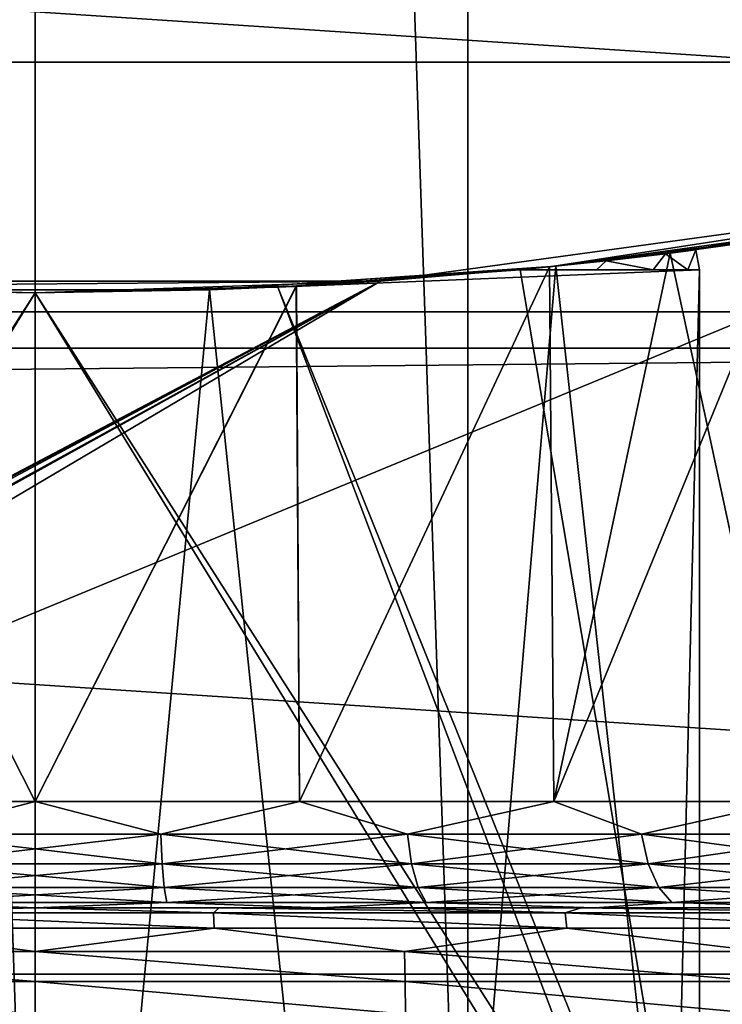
# Model space of a CAD drawing. Header units: millimetres. Extents: x -147 to 182, y -41 to 41.
# Tile 221 of 256: x 76.47 to 77.79, y -10.88 to -9.03. Entities that reach past the tile are written whole.
import ezdxf

# ---------------------------------------------------------------- set-up
doc = ezdxf.new("R2010")
doc.units = ezdxf.units.MM
doc.header["$LTSCALE"] = 51.403556
for name, color, linetype in [('2', 7, 'CONTINUOUS'), ('325', 7, 'CONTINUOUS'), ('326', 7, 'CONTINUOUS'), ('331', 7, 'CONTINUOUS'), ('332', 7, 'CONTINUOUS'), ('333', 7, 'CONTINUOUS'), ('334', 7, 'CONTINUOUS'), ('336', 7, 'CONTINUOUS'), ('338', 7, 'CONTINUOUS'), ('339', 7, 'CONTINUOUS'), ('340', 7, 'CONTINUOUS'), ('341', 7, 'CONTINUOUS'), ('347', 7, 'CONTINUOUS'), ('348', 7, 'CONTINUOUS'), ('349', 7, 'CONTINUOUS'), ('350', 7, 'CONTINUOUS'), ('357', 7, 'CONTINUOUS'), ('364', 7, 'CONTINUOUS'), ('366', 7, 'CONTINUOUS'), ('367', 7, 'CONTINUOUS'), ('368', 7, 'CONTINUOUS'), ('52', 7, 'CONTINUOUS')]:
    doc.layers.add(name, color=color, linetype=linetype)

msp = doc.modelspace()

# ---------------------------------------------------------------- linework, layer by layer
at = {"layer": '2', "color": 7, "linetype": 'CONTINUOUS'}
for points in [[(-112.7, -6.5965, 22.0338), (-112.7, -9.1098, 21.119), (136.7, -6.5965, 22.0338), (-112.7, -6.5965, 22.0338)], [(136.7, -6.5965, 22.0338), (-112.7, -9.1098, 21.119), (136.7, -9.1098, 21.119), (136.7, -6.5965, 22.0338)], [(-112.7, -9.1098, 21.119), (-112.7, -11.5, 19.9186), (136.7, -9.1098, 21.119), (-112.7, -9.1098, 21.119)], [(136.7, -9.1098, 21.119), (-112.7, -11.5, 19.9186), (136.7, -11.5, 19.9186), (136.7, -9.1098, 21.119)]]:
    msp.add_3dface(points, dxfattribs=at)
at = {"layer": '325', "color": 7, "linetype": 'CONTINUOUS'}
for points in [[(76.5, -12, -51.1), (76.5, 12, -51.1), (75.6857, 11.9723, -51.1), (76.5, -12, -51.1)], [(77.3143, 11.9723, -51.1), (76.5, 12, -51.1), (77.3143, -11.9723, -51.1), (77.3143, 11.9723, -51.1)], [(77.3143, -11.9723, -51.1), (76.5, 12, -51.1), (76.5, -12, -51.1), (77.3143, -11.9723, -51.1)], [(75.6857, -11.9723, -51.1), (76.5, -12, -51.1), (75.6857, 11.9723, -51.1), (75.6857, -11.9723, -51.1)], [(78.1279, 11.8891, -51.1), (77.3143, 11.9723, -51.1), (78.1279, -11.8891, -51.1), (78.1279, 11.8891, -51.1)], [(78.1279, -11.8891, -51.1), (77.3143, 11.9723, -51.1), (77.3143, -11.9723, -51.1), (78.1279, -11.8891, -51.1)]]:
    msp.add_3dface(points, dxfattribs=at)
at = {"layer": '326', "color": 7, "linetype": 'CONTINUOUS'}
for points in [[(48.0704, -9.5791, -81.1), (47.2014, -6.449, -81.1), (104.9296, -9.5791, -81.1), (48.0704, -9.5791, -81.1)], [(104.9296, -9.5791, -81.1), (47.2014, -6.449, -81.1), (105.7986, -6.449, -81.1), (104.9296, -9.5791, -81.1)], [(49.2728, -12.5967, -81.1), (48.0704, -9.5791, -81.1), (103.7272, -12.5967, -81.1), (49.2728, -12.5967, -81.1)], [(103.7272, -12.5967, -81.1), (48.0704, -9.5791, -81.1), (104.9296, -9.5791, -81.1), (103.7272, -12.5967, -81.1)]]:
    msp.add_3dface(points, dxfattribs=at)
at = {"layer": '331', "color": 7, "linetype": 'CONTINUOUS'}
for points in [[(77.8463, -10.7, -70.1), (75.1537, -10.7, -70.1), (77.5525, -10.7, -69.1406), (77.8463, -10.7, -70.1)], [(77.5525, -10.7, -69.1406), (75.1537, -10.7, -70.1), (77.0366, -10.7, -69.2971), (77.5525, -10.7, -69.1406)], [(77.0366, -10.7, -69.2971), (75.1537, -10.7, -70.1), (76.5, -10.7, -69.35), (77.0366, -10.7, -69.2971)], [(76.5, -10.7, -69.35), (75.1537, -10.7, -70.1), (75.9634, -10.7, -69.2971), (76.5, -10.7, -69.35)], [(76.1537, -10.7, -62.866), (76.5, -10.7, -62.85), (75.9634, -10.7, -63.9029), (76.1537, -10.7, -62.866)], [(75.9634, -10.7, -63.9029), (76.5, -10.7, -62.85), (76.5, -10.7, -63.85), (75.9634, -10.7, -63.9029)], [(76.5, -10.7, -62.85), (76.8463, -10.7, -62.866), (76.5, -10.7, -63.85), (76.5, -10.7, -62.85)], [(76.5, -10.7, -63.85), (76.8463, -10.7, -62.866), (77.0366, -10.7, -63.9029), (76.5, -10.7, -63.85)], [(76.8463, -10.7, -62.866), (77.1897, -10.7, -62.914), (77.0366, -10.7, -63.9029), (76.8463, -10.7, -62.866)], [(77.1897, -10.7, -62.914), (77.5271, -10.7, -62.9934), (77.0366, -10.7, -63.9029), (77.1897, -10.7, -62.914)], [(77.0366, -10.7, -63.9029), (77.5271, -10.7, -62.9934), (77.5525, -10.7, -64.0594), (77.0366, -10.7, -63.9029)], [(77.5271, -10.7, -62.9934), (77.8558, -10.7, -63.1037), (77.5525, -10.7, -64.0594), (77.5271, -10.7, -62.9934)], [(78.0281, -10.7, -68.8864), (77.8463, -10.7, -70.1), (77.5525, -10.7, -69.1406), (78.0281, -10.7, -68.8864)], [(77.5525, -10.7, -64.0594), (77.8558, -10.7, -63.1037), (78.0281, -10.7, -64.3136), (77.5525, -10.7, -64.0594)]]:
    msp.add_3dface(points, dxfattribs=at)
at = {"layer": '332', "color": 7, "linetype": 'CONTINUOUS'}
for points in [[(77.6947, -9.4687, -64.3472), (77.9167, -10.5, -64.4798), (77.9114, -9.4388, -64.4762), (77.6947, -9.4687, -64.3472)], [(77.4675, -9.4946, -64.2407), (77.4758, -10.5, -64.2441), (77.6947, -9.4687, -64.3472), (77.4675, -9.4946, -64.2407)], [(77.4758, -10.5, -64.2441), (77.9167, -10.5, -64.4798), (77.6947, -9.4687, -64.3472), (77.4758, -10.5, -64.2441)], [(76.9914, -9.5311, -64.0978), (76.9975, -10.5, -64.099), (77.4675, -9.4946, -64.2407), (76.9914, -9.5311, -64.0978)], [(76.9975, -10.5, -64.099), (77.4758, -10.5, -64.2441), (77.4675, -9.4946, -64.2407), (76.9975, -10.5, -64.099)], [(76.0025, -10.5, -64.099), (76.5, -10.5, -64.05), (76.0085, -9.5311, -64.0978), (76.0025, -10.5, -64.099)], [(76.0085, -9.5311, -64.0978), (76.5, -10.5, -64.05), (76.5, -9.5437, -64.05), (76.0085, -9.5311, -64.0978)], [(76.5, -10.5, -64.05), (76.9975, -10.5, -64.099), (76.9914, -9.5311, -64.0978), (76.5, -10.5, -64.05)], [(76.5, -9.5437, -64.05), (76.5, -10.5, -64.05), (76.9914, -9.5311, -64.0978), (76.5, -9.5437, -64.05)]]:
    msp.add_3dface(points, dxfattribs=at)
at = {"layer": '333', "color": 7, "linetype": 'CONTINUOUS'}
for points in [[(77.9167, -10.5, -68.7202), (77.4758, -10.5, -68.9559), (77.9114, -9.4388, -68.7238), (77.9167, -10.5, -68.7202)], [(77.9114, -9.4388, -68.7238), (77.4758, -10.5, -68.9559), (77.6948, -9.4686, -68.8528), (77.9114, -9.4388, -68.7238)], [(77.6948, -9.4686, -68.8528), (77.4758, -10.5, -68.9559), (77.4676, -9.4946, -68.9593), (77.6948, -9.4686, -68.8528)], [(77.4676, -9.4946, -68.9593), (76.9975, -10.5, -69.101), (76.9915, -9.5311, -69.1022), (77.4676, -9.4946, -68.9593)], [(77.4758, -10.5, -68.9559), (76.9975, -10.5, -69.101), (77.4676, -9.4946, -68.9593), (77.4758, -10.5, -68.9559)], [(76.5, -10.5, -69.15), (76.0025, -10.5, -69.101), (76.0086, -9.5311, -69.1022), (76.5, -10.5, -69.15)], [(76.5, -9.5437, -69.15), (76.5, -10.5, -69.15), (76.0086, -9.5311, -69.1022), (76.5, -9.5437, -69.15)], [(76.9975, -10.5, -69.101), (76.5, -10.5, -69.15), (76.9915, -9.5311, -69.1022), (76.9975, -10.5, -69.101)], [(76.9915, -9.5311, -69.1022), (76.5, -10.5, -69.15), (76.5, -9.5437, -69.15), (76.9915, -9.5311, -69.1022)]]:
    msp.add_3dface(points, dxfattribs=at)
at = {"layer": '334', "color": 7, "linetype": 'CONTINUOUS'}
for points in [[(77.7428, -9.4625, -66.7336), (77.6859, -9.4698, -66.9951), (77.728, -9.5, -66.8337), (77.7428, -9.4625, -66.7336)], [(77.6859, -9.4698, -66.2049), (77.7428, -9.4625, -66.4664), (77.728, -9.5, -66.3663), (77.6859, -9.4698, -66.2049)], [(77.75, -9.5, -66.6), (77.7428, -9.4625, -66.7336), (77.728, -9.5, -66.8337), (77.75, -9.5, -66.6)], [(77.728, -9.5, -66.3663), (77.7428, -9.4625, -66.4664), (77.75, -9.5, -66.6), (77.728, -9.5, -66.3663)], [(77.7428, -9.4625, -66.4664), (77.7428, -9.4625, -66.7336), (77.75, -9.5, -66.6), (77.7428, -9.4625, -66.4664)], [(77.6859, -9.4698, -66.9951), (77.5742, -9.4831, -67.2392), (77.6626, -9.5, -67.0592), (77.6859, -9.4698, -66.9951)], [(77.5742, -9.4831, -65.9608), (77.6859, -9.4698, -66.2049), (77.6626, -9.5, -66.1408), (77.5742, -9.4831, -65.9608)], [(77.728, -9.5, -66.8337), (77.6859, -9.4698, -66.9951), (77.6626, -9.5, -67.0592), (77.728, -9.5, -66.8337)], [(77.6626, -9.5, -66.1408), (77.6859, -9.4698, -66.2049), (77.728, -9.5, -66.3663), (77.6626, -9.5, -66.1408)], [(77.5742, -9.4831, -67.2392), (77.4126, -9.5, -67.4542), (77.5562, -9.5, -67.2685), (77.5742, -9.4831, -67.2392)], [(77.4126, -9.5, -65.7458), (77.5742, -9.4831, -65.9608), (77.5562, -9.5, -65.9315), (77.4126, -9.5, -65.7458)], [(77.6626, -9.5, -67.0592), (77.5742, -9.4831, -67.2392), (77.5562, -9.5, -67.2685), (77.6626, -9.5, -67.0592)], [(77.5562, -9.5, -65.9315), (77.5742, -9.4831, -65.9608), (77.6626, -9.5, -66.1408), (77.5562, -9.5, -65.9315)]]:
    msp.add_3dface(points, dxfattribs=at)
at = {"layer": '336', "color": 7, "linetype": 'CONTINUOUS'}
for points in [[(76.0431, -9.5328, -65.4204), (76.5, -9.5437, -65.1566), (75.299, -11.5, -65.85), (76.0431, -9.5328, -65.4204)], [(76.5, -9.5437, -65.1566), (76.5, -12.9254, -65.1566), (75.299, -11.5, -65.85), (76.5, -9.5437, -65.1566)]]:
    msp.add_3dface(points, dxfattribs=at)
at = {"layer": '338', "color": 7, "linetype": 'CONTINUOUS'}
for points in [[(75.25, -11.5, -67.3217), (76.5, -9.5437, -68.0434), (76.0431, -9.5328, -67.7796), (75.25, -11.5, -67.3217)], [(76.5, -9.5437, -68.0434), (75.25, -11.5, -67.3217), (75.299, -11.5, -67.35), (76.5, -9.5437, -68.0434)], [(76.5, -12.9254, -68.0434), (76.5, -9.5437, -68.0434), (75.299, -11.5, -67.35), (76.5, -12.9254, -68.0434)]]:
    msp.add_3dface(points, dxfattribs=at)
at = {"layer": '339', "color": 7, "linetype": 'CONTINUOUS'}
for points in [[(77.75, -9.5, -67.3217), (77.4126, -9.5, -67.5165), (76.9569, -9.5328, -67.7796), (77.75, -9.5, -67.3217)], [(77.701, -11.5, -67.35), (77.75, -9.5, -67.3217), (76.9569, -9.5328, -67.7796), (77.701, -11.5, -67.35)], [(77.75, -11.5, -67.3217), (77.75, -9.5, -67.3217), (77.701, -11.5, -67.35), (77.75, -11.5, -67.3217)], [(76.5, -9.5437, -68.0434), (77.701, -11.5, -67.35), (76.9569, -9.5328, -67.7796), (76.5, -9.5437, -68.0434)], [(76.5, -9.5437, -68.0434), (76.5, -12.9254, -68.0434), (77.701, -11.5, -67.35), (76.5, -9.5437, -68.0434)]]:
    msp.add_3dface(points, dxfattribs=at)
at = {"layer": '340', "color": 7, "linetype": 'CONTINUOUS'}
for points in [[(77.75, -9.5, -66.6), (77.75, -9.5, -67.3217), (77.75, -11.5, -67.3217), (77.75, -9.5, -66.6)], [(77.75, -9.5, -66.6), (77.75, -11.5, -67.3217), (77.75, -9.5, -65.8783), (77.75, -9.5, -66.6)], [(77.75, -9.5, -65.8783), (77.75, -11.5, -67.3217), (77.75, -11.5, -65.8783), (77.75, -9.5, -65.8783)]]:
    msp.add_3dface(points, dxfattribs=at)
at = {"layer": '341', "color": 7, "linetype": 'CONTINUOUS'}
for points in [[(77.4126, -9.5, -65.6835), (77.75, -11.5, -65.8783), (76.9569, -9.5328, -65.4204), (77.4126, -9.5, -65.6835)], [(77.75, -9.5, -65.8783), (77.75, -11.5, -65.8783), (77.4126, -9.5, -65.6835), (77.75, -9.5, -65.8783)], [(77.75, -11.5, -65.8783), (76.5, -9.5437, -65.1566), (76.9569, -9.5328, -65.4204), (77.75, -11.5, -65.8783)], [(76.5, -12.9254, -65.1566), (76.5, -9.5437, -65.1566), (77.701, -11.5, -65.85), (76.5, -12.9254, -65.1566)], [(76.5, -9.5437, -65.1566), (77.75, -11.5, -65.8783), (77.701, -11.5, -65.85), (76.5, -9.5437, -65.1566)]]:
    msp.add_3dface(points, dxfattribs=at)
at = {"layer": '347', "color": 7, "linetype": 'CONTINUOUS'}
for points in [[(76.0025, -10.5, -69.101), (76.5, -10.5, -69.15), (76.2638, -10.5616, -69.1488), (76.0025, -10.5, -69.101)], [(76.2638, -10.5616, -69.1488), (76.5, -10.5, -69.15), (76.7362, -10.5616, -69.1488), (76.2638, -10.5616, -69.1488)], [(76.5, -10.5, -69.15), (76.9975, -10.5, -69.101), (76.7362, -10.5616, -69.1488), (76.5, -10.5, -69.15)], [(76.7362, -10.5616, -69.1488), (76.9975, -10.5, -69.101), (77.2005, -10.5616, -69.062), (76.7362, -10.5616, -69.1488)], [(76.9975, -10.5, -69.101), (77.4758, -10.5, -68.9559), (77.2005, -10.5616, -69.062), (76.9975, -10.5, -69.101)], [(77.2005, -10.5616, -69.062), (77.4758, -10.5, -68.9559), (77.641, -10.5616, -68.8914), (77.2005, -10.5616, -69.062)], [(77.4758, -10.5, -68.9559), (77.9167, -10.5, -68.7202), (77.641, -10.5616, -68.8914), (77.4758, -10.5, -68.9559)], [(77.641, -10.5616, -68.8914), (77.9167, -10.5, -68.7202), (78.0426, -10.5616, -68.6427), (77.641, -10.5616, -68.8914)], [(76.2638, -10.5616, -69.1488), (76.7362, -10.5616, -69.1488), (76.2612, -10.6175, -69.1771), (76.2638, -10.5616, -69.1488)], [(76.2612, -10.6175, -69.1771), (76.7362, -10.5616, -69.1488), (76.7388, -10.6175, -69.1771), (76.2612, -10.6175, -69.1771)], [(76.7362, -10.5616, -69.1488), (77.2005, -10.5616, -69.062), (76.7388, -10.6175, -69.1771), (76.7362, -10.5616, -69.1488)], [(76.7388, -10.6175, -69.1771), (77.2005, -10.5616, -69.062), (77.2083, -10.6175, -69.0893), (76.7388, -10.6175, -69.1771)], [(77.2005, -10.5616, -69.062), (77.641, -10.5616, -68.8914), (77.2083, -10.6175, -69.0893), (77.2005, -10.5616, -69.062)], [(77.2083, -10.6175, -69.0893), (77.641, -10.5616, -68.8914), (77.6536, -10.6175, -68.9168), (77.2083, -10.6175, -69.0893)], [(77.641, -10.5616, -68.8914), (78.0426, -10.5616, -68.6427), (77.6536, -10.6175, -68.9168), (77.641, -10.5616, -68.8914)], [(77.6536, -10.6175, -68.9168), (78.0426, -10.5616, -68.6427), (78.0597, -10.6175, -68.6654), (77.6536, -10.6175, -68.9168)], [(76.2612, -10.6175, -69.1771), (76.7388, -10.6175, -69.1771), (76.2571, -10.6618, -69.2212), (76.2612, -10.6175, -69.1771)], [(76.2571, -10.6618, -69.2212), (76.7388, -10.6175, -69.1771), (76.7429, -10.6618, -69.2212), (76.2571, -10.6618, -69.2212)], [(76.7388, -10.6175, -69.1771), (77.2083, -10.6175, -69.0893), (76.7429, -10.6618, -69.2212), (76.7388, -10.6175, -69.1771)], [(76.7429, -10.6618, -69.2212), (77.2083, -10.6175, -69.0893), (77.2204, -10.6618, -69.1319), (76.7429, -10.6618, -69.2212)], [(77.2083, -10.6175, -69.0893), (77.6536, -10.6175, -68.9168), (77.2204, -10.6618, -69.1319), (77.2083, -10.6175, -69.0893)], [(77.2204, -10.6618, -69.1319), (77.6536, -10.6175, -68.9168), (77.6734, -10.6618, -68.9564), (77.2204, -10.6618, -69.1319)], [(77.6536, -10.6175, -68.9168), (78.0597, -10.6175, -68.6654), (77.6734, -10.6618, -68.9564), (77.6536, -10.6175, -68.9168)], [(77.6734, -10.6618, -68.9564), (78.0597, -10.6175, -68.6654), (78.0864, -10.6618, -68.7007), (77.6734, -10.6618, -68.9564)], [(76.2571, -10.6618, -69.2212), (76.7429, -10.6618, -69.2212), (76.252, -10.6902, -69.2767), (76.2571, -10.6618, -69.2212)], [(76.252, -10.6902, -69.2767), (76.7429, -10.6618, -69.2212), (76.748, -10.6902, -69.2767), (76.252, -10.6902, -69.2767)], [(76.7429, -10.6618, -69.2212), (77.2204, -10.6618, -69.1319), (76.748, -10.6902, -69.2767), (76.7429, -10.6618, -69.2212)], [(76.748, -10.6902, -69.2767), (77.2204, -10.6618, -69.1319), (77.2357, -10.6902, -69.1856), (76.748, -10.6902, -69.2767)], [(77.2204, -10.6618, -69.1319), (77.6734, -10.6618, -68.9564), (77.2357, -10.6902, -69.1856), (77.2204, -10.6618, -69.1319)], [(77.2357, -10.6902, -69.1856), (77.6734, -10.6618, -68.9564), (77.6982, -10.6902, -69.0064), (77.2357, -10.6902, -69.1856)], [(77.6734, -10.6618, -68.9564), (78.0864, -10.6618, -68.7007), (77.6982, -10.6902, -69.0064), (77.6734, -10.6618, -68.9564)], [(77.6982, -10.6902, -69.0064), (78.0864, -10.6618, -68.7007), (78.12, -10.6902, -68.7452), (77.6982, -10.6902, -69.0064)], [(76.5, -10.7, -69.35), (75.9634, -10.7, -69.2971), (76.252, -10.6902, -69.2767), (76.5, -10.7, -69.35)], [(76.5, -10.7, -69.35), (76.252, -10.6902, -69.2767), (76.748, -10.6902, -69.2767), (76.5, -10.7, -69.35)], [(77.0366, -10.7, -69.2971), (76.5, -10.7, -69.35), (76.748, -10.6902, -69.2767), (77.0366, -10.7, -69.2971)], [(77.0366, -10.7, -69.2971), (76.748, -10.6902, -69.2767), (77.2357, -10.6902, -69.1856), (77.0366, -10.7, -69.2971)], [(77.5525, -10.7, -69.1406), (77.0366, -10.7, -69.2971), (77.2357, -10.6902, -69.1856), (77.5525, -10.7, -69.1406)], [(77.5525, -10.7, -69.1406), (77.2357, -10.6902, -69.1856), (77.6982, -10.6902, -69.0064), (77.5525, -10.7, -69.1406)], [(78.0281, -10.7, -68.8864), (77.5525, -10.7, -69.1406), (77.6982, -10.6902, -69.0064), (78.0281, -10.7, -68.8864)], [(78.0281, -10.7, -68.8864), (77.6982, -10.6902, -69.0064), (78.12, -10.6902, -68.7452), (78.0281, -10.7, -68.8864)]]:
    msp.add_3dface(points, dxfattribs=at)
at = {"layer": '348', "color": 7, "linetype": 'CONTINUOUS'}
for points in [[(76.5, -10.5, -64.05), (76.0025, -10.5, -64.099), (76.2638, -10.5616, -64.0512), (76.5, -10.5, -64.05)], [(76.7362, -10.5616, -64.0512), (76.5, -10.5, -64.05), (76.2638, -10.5616, -64.0512), (76.7362, -10.5616, -64.0512)], [(76.9975, -10.5, -64.099), (76.5, -10.5, -64.05), (76.7362, -10.5616, -64.0512), (76.9975, -10.5, -64.099)], [(77.2005, -10.5616, -64.138), (76.9975, -10.5, -64.099), (76.7362, -10.5616, -64.0512), (77.2005, -10.5616, -64.138)], [(77.4758, -10.5, -64.2441), (76.9975, -10.5, -64.099), (77.2005, -10.5616, -64.138), (77.4758, -10.5, -64.2441)], [(77.641, -10.5616, -64.3086), (77.4758, -10.5, -64.2441), (77.2005, -10.5616, -64.138), (77.641, -10.5616, -64.3086)], [(77.9167, -10.5, -64.4798), (77.4758, -10.5, -64.2441), (77.641, -10.5616, -64.3086), (77.9167, -10.5, -64.4798)], [(78.0426, -10.5616, -64.5573), (77.9167, -10.5, -64.4798), (77.641, -10.5616, -64.3086), (78.0426, -10.5616, -64.5573)], [(76.7388, -10.6175, -64.0229), (76.2638, -10.5616, -64.0512), (76.2612, -10.6175, -64.0229), (76.7388, -10.6175, -64.0229)], [(76.7362, -10.5616, -64.0512), (76.2638, -10.5616, -64.0512), (76.7388, -10.6175, -64.0229), (76.7362, -10.5616, -64.0512)], [(77.2005, -10.5616, -64.138), (76.7362, -10.5616, -64.0512), (77.2083, -10.6175, -64.1107), (77.2005, -10.5616, -64.138)], [(77.2083, -10.6175, -64.1107), (76.7362, -10.5616, -64.0512), (76.7388, -10.6175, -64.0229), (77.2083, -10.6175, -64.1107)], [(77.641, -10.5616, -64.3086), (77.2005, -10.5616, -64.138), (77.6536, -10.6175, -64.2832), (77.641, -10.5616, -64.3086)], [(77.6536, -10.6175, -64.2832), (77.2005, -10.5616, -64.138), (77.2083, -10.6175, -64.1107), (77.6536, -10.6175, -64.2832)], [(78.0426, -10.5616, -64.5573), (77.641, -10.5616, -64.3086), (78.0597, -10.6175, -64.5346), (78.0426, -10.5616, -64.5573)], [(78.0597, -10.6175, -64.5346), (77.641, -10.5616, -64.3086), (77.6536, -10.6175, -64.2832), (78.0597, -10.6175, -64.5346)], [(76.7429, -10.6618, -63.9788), (76.2612, -10.6175, -64.0229), (76.2571, -10.6618, -63.9788), (76.7429, -10.6618, -63.9788)], [(76.7388, -10.6175, -64.0229), (76.2612, -10.6175, -64.0229), (76.7429, -10.6618, -63.9788), (76.7388, -10.6175, -64.0229)], [(77.2083, -10.6175, -64.1107), (76.7388, -10.6175, -64.0229), (77.2204, -10.6618, -64.0681), (77.2083, -10.6175, -64.1107)], [(77.2204, -10.6618, -64.0681), (76.7388, -10.6175, -64.0229), (76.7429, -10.6618, -63.9788), (77.2204, -10.6618, -64.0681)], [(77.6536, -10.6175, -64.2832), (77.2083, -10.6175, -64.1107), (77.6734, -10.6618, -64.2436), (77.6536, -10.6175, -64.2832)], [(77.6734, -10.6618, -64.2436), (77.2083, -10.6175, -64.1107), (77.2204, -10.6618, -64.0681), (77.6734, -10.6618, -64.2436)], [(78.0597, -10.6175, -64.5346), (77.6536, -10.6175, -64.2832), (78.0864, -10.6618, -64.4993), (78.0597, -10.6175, -64.5346)], [(78.0864, -10.6618, -64.4993), (77.6536, -10.6175, -64.2832), (77.6734, -10.6618, -64.2436), (78.0864, -10.6618, -64.4993)], [(76.748, -10.6902, -63.9233), (76.2571, -10.6618, -63.9788), (76.252, -10.6902, -63.9233), (76.748, -10.6902, -63.9233)], [(76.7429, -10.6618, -63.9788), (76.2571, -10.6618, -63.9788), (76.748, -10.6902, -63.9233), (76.7429, -10.6618, -63.9788)], [(77.2204, -10.6618, -64.0681), (76.7429, -10.6618, -63.9788), (77.2357, -10.6902, -64.0144), (77.2204, -10.6618, -64.0681)], [(77.2357, -10.6902, -64.0144), (76.7429, -10.6618, -63.9788), (76.748, -10.6902, -63.9233), (77.2357, -10.6902, -64.0144)], [(77.6734, -10.6618, -64.2436), (77.2204, -10.6618, -64.0681), (77.6982, -10.6902, -64.1936), (77.6734, -10.6618, -64.2436)], [(77.6982, -10.6902, -64.1936), (77.2204, -10.6618, -64.0681), (77.2357, -10.6902, -64.0144), (77.6982, -10.6902, -64.1936)], [(78.0864, -10.6618, -64.4993), (77.6734, -10.6618, -64.2436), (78.12, -10.6902, -64.4548), (78.0864, -10.6618, -64.4993)], [(78.12, -10.6902, -64.4548), (77.6734, -10.6618, -64.2436), (77.6982, -10.6902, -64.1936), (78.12, -10.6902, -64.4548)], [(75.9634, -10.7, -63.9029), (76.5, -10.7, -63.85), (76.252, -10.6902, -63.9233), (75.9634, -10.7, -63.9029)], [(76.5, -10.7, -63.85), (76.748, -10.6902, -63.9233), (76.252, -10.6902, -63.9233), (76.5, -10.7, -63.85)], [(76.5, -10.7, -63.85), (77.0366, -10.7, -63.9029), (76.748, -10.6902, -63.9233), (76.5, -10.7, -63.85)], [(77.0366, -10.7, -63.9029), (77.2357, -10.6902, -64.0144), (76.748, -10.6902, -63.9233), (77.0366, -10.7, -63.9029)], [(77.0366, -10.7, -63.9029), (77.5525, -10.7, -64.0594), (77.2357, -10.6902, -64.0144), (77.0366, -10.7, -63.9029)], [(77.5525, -10.7, -64.0594), (77.6982, -10.6902, -64.1936), (77.2357, -10.6902, -64.0144), (77.5525, -10.7, -64.0594)], [(77.5525, -10.7, -64.0594), (78.0281, -10.7, -64.3136), (77.6982, -10.6902, -64.1936), (77.5525, -10.7, -64.0594)], [(78.0281, -10.7, -64.3136), (78.12, -10.6902, -64.4548), (77.6982, -10.6902, -64.1936), (78.0281, -10.7, -64.3136)]]:
    msp.add_3dface(points, dxfattribs=at)
at = {"layer": '349', "color": 7, "linetype": 'CONTINUOUS'}
for points in [[(76.5, -10.7, -62.85), (76.1537, -10.7, -62.866), (76.1642, -10.7098, -62.803), (76.5, -10.7, -62.85)], [(76.8358, -10.7098, -62.803), (76.5, -10.7, -62.85), (76.1642, -10.7098, -62.803), (76.8358, -10.7098, -62.803)], [(76.8463, -10.7, -62.866), (76.5, -10.7, -62.85), (76.8358, -10.7098, -62.803), (76.8463, -10.7, -62.866)], [(77.497, -10.7098, -62.9209), (76.8463, -10.7, -62.866), (76.8358, -10.7098, -62.803), (77.497, -10.7098, -62.9209)], [(77.1897, -10.7, -62.914), (76.8463, -10.7, -62.866), (77.497, -10.7098, -62.9209), (77.1897, -10.7, -62.914)], [(77.5271, -10.7, -62.9934), (77.1897, -10.7, -62.914), (77.497, -10.7098, -62.9209), (77.5271, -10.7, -62.9934)], [(78.1273, -10.7098, -63.153), (77.5271, -10.7, -62.9934), (77.497, -10.7098, -62.9209), (78.1273, -10.7098, -63.153)], [(77.8558, -10.7, -63.1037), (77.5271, -10.7, -62.9934), (78.1273, -10.7098, -63.153), (77.8558, -10.7, -63.1037)], [(76.8368, -10.7382, -62.7471), (76.1642, -10.7098, -62.803), (76.1632, -10.7382, -62.7471), (76.8368, -10.7382, -62.7471)], [(76.8358, -10.7098, -62.803), (76.1642, -10.7098, -62.803), (76.8368, -10.7382, -62.7471), (76.8358, -10.7098, -62.803)], [(77.497, -10.7098, -62.9209), (76.8358, -10.7098, -62.803), (77.5001, -10.7382, -62.8639), (77.497, -10.7098, -62.9209)], [(77.5001, -10.7382, -62.8639), (76.8358, -10.7098, -62.803), (76.8368, -10.7382, -62.7471), (77.5001, -10.7382, -62.8639)], [(78.1273, -10.7098, -63.153), (77.497, -10.7098, -62.9209), (78.133, -10.7382, -63.0941), (78.1273, -10.7098, -63.153)], [(78.133, -10.7382, -63.0941), (77.497, -10.7098, -62.9209), (77.5001, -10.7382, -62.8639), (78.133, -10.7382, -63.0941)], [(76.5, -10.7825, -62.6881), (76.1632, -10.7382, -62.7471), (75.8051, -10.7825, -62.7503), (76.5, -10.7825, -62.6881)], [(76.8368, -10.7382, -62.7471), (76.1632, -10.7382, -62.7471), (76.5, -10.7825, -62.6881), (76.8368, -10.7382, -62.7471)], [(77.1949, -10.7825, -62.7503), (76.8368, -10.7382, -62.7471), (76.5, -10.7825, -62.6881), (77.1949, -10.7825, -62.7503)], [(77.5001, -10.7382, -62.8639), (76.8368, -10.7382, -62.7471), (77.1949, -10.7825, -62.7503), (77.5001, -10.7382, -62.8639)], [(77.8678, -10.7825, -62.935), (77.5001, -10.7382, -62.8639), (77.1949, -10.7825, -62.7503), (77.8678, -10.7825, -62.935)], [(78.133, -10.7382, -63.0941), (77.5001, -10.7382, -62.8639), (77.8678, -10.7825, -62.935), (78.133, -10.7382, -63.0941)], [(76.5, -10.8384, -62.6597), (75.8051, -10.7825, -62.7503), (75.8037, -10.8384, -62.7217), (76.5, -10.8384, -62.6597)], [(76.5, -10.7825, -62.6881), (75.8051, -10.7825, -62.7503), (76.5, -10.8384, -62.6597), (76.5, -10.7825, -62.6881)], [(77.1949, -10.7825, -62.7503), (76.5, -10.7825, -62.6881), (77.1963, -10.8384, -62.7217), (77.1949, -10.7825, -62.7503)], [(77.1963, -10.8384, -62.7217), (76.5, -10.7825, -62.6881), (76.5, -10.8384, -62.6597), (77.1963, -10.8384, -62.7217)], [(77.8678, -10.7825, -62.935), (77.1949, -10.7825, -62.7503), (77.8707, -10.8384, -62.9058), (77.8678, -10.7825, -62.935)], [(77.8707, -10.8384, -62.9058), (77.1949, -10.7825, -62.7503), (77.1963, -10.8384, -62.7217), (77.8707, -10.8384, -62.9058)], [(76.5, -10.9, -62.65), (75.8037, -10.8384, -62.7217), (75.8033, -10.9, -62.7119), (76.5, -10.9, -62.65)], [(76.5, -10.8384, -62.6597), (75.8037, -10.8384, -62.7217), (76.5, -10.9, -62.65), (76.5, -10.8384, -62.6597)], [(77.1963, -10.8384, -62.7217), (76.5, -10.8384, -62.6597), (77.1967, -10.9, -62.7119), (77.1963, -10.8384, -62.7217)], [(77.1967, -10.9, -62.7119), (76.5, -10.8384, -62.6597), (76.5, -10.9, -62.65), (77.1967, -10.9, -62.7119)], [(77.8707, -10.8384, -62.9058), (77.1963, -10.8384, -62.7217), (77.8716, -10.9, -62.8958), (77.8707, -10.8384, -62.9058)], [(77.8716, -10.9, -62.8958), (77.1963, -10.8384, -62.7217), (77.1967, -10.9, -62.7119), (77.8716, -10.9, -62.8958)]]:
    msp.add_3dface(points, dxfattribs=at)
at = {"layer": '350', "color": 7, "linetype": 'CONTINUOUS'}
for points in [[(75.1537, -10.7, -70.1), (77.8463, -10.7, -70.1), (78.4365, -9.3452, -70.1), (75.1537, -10.7, -70.1)], [(77.1495, -9.5216, -70.1), (75.1537, -10.7, -70.1), (78.4365, -9.3452, -70.1), (77.1495, -9.5216, -70.1)], [(74.806, -10.7556, -70.1), (74.8533, -10.7385, -70.1), (77.1495, -9.5216, -70.1), (74.806, -10.7556, -70.1)], [(75.8505, -9.5216, -70.1), (74.806, -10.7556, -70.1), (77.1495, -9.5216, -70.1), (75.8505, -9.5216, -70.1)], [(74.8533, -10.7385, -70.1), (74.8927, -10.7276, -70.1), (77.1495, -9.5216, -70.1), (74.8533, -10.7385, -70.1)], [(74.8927, -10.7276, -70.1), (74.9895, -10.7099, -70.1), (77.1495, -9.5216, -70.1), (74.8927, -10.7276, -70.1)], [(74.9895, -10.7099, -70.1), (75.0074, -10.7077, -70.1), (77.1495, -9.5216, -70.1), (74.9895, -10.7099, -70.1)], [(75.0074, -10.7077, -70.1), (75.1537, -10.7, -70.1), (77.1495, -9.5216, -70.1), (75.0074, -10.7077, -70.1)]]:
    msp.add_3dface(points, dxfattribs=at)
at = {"layer": '357', "color": 7, "linetype": 'CONTINUOUS'}
for points in [[(78.1153, -9.406, -62.9406), (77.8574, -12.9289, -62.8374), (77.4797, -9.4933, -62.7218), (78.1153, -9.406, -62.9406)], [(77.4797, -9.4933, -62.7218), (77.1863, -12.9819, -62.6593), (76.8281, -9.5381, -62.6135), (77.4797, -9.4933, -62.7218)], [(77.8574, -12.9289, -62.8374), (77.1863, -12.9819, -62.6593), (77.4797, -9.4933, -62.7218), (77.8574, -12.9289, -62.8374)], [(76.5, -13, -62.6), (75.8137, -12.9819, -62.6593), (76.1718, -9.5381, -62.6135), (76.5, -13, -62.6)], [(76.8281, -9.5381, -62.6135), (76.5, -13, -62.6), (76.1718, -9.5381, -62.6135), (76.8281, -9.5381, -62.6135)], [(77.1863, -12.9819, -62.6593), (76.5, -13, -62.6), (76.8281, -9.5381, -62.6135), (77.1863, -12.9819, -62.6593)]]:
    msp.add_3dface(points, dxfattribs=at)
at = {"layer": '364', "color": 7, "linetype": 'CONTINUOUS'}
for points in [[(77.4126, -9.5, -65.7458), (77.5562, -9.5, -65.9315), (77.75, -9.5, -65.8783), (77.4126, -9.5, -65.7458)], [(77.4126, -9.5, -65.7458), (77.75, -9.5, -65.8783), (77.4126, -9.5, -65.6835), (77.4126, -9.5, -65.7458)], [(77.5562, -9.5, -65.9315), (77.6626, -9.5, -66.1408), (77.75, -9.5, -65.8783), (77.5562, -9.5, -65.9315)], [(77.6626, -9.5, -66.1408), (77.728, -9.5, -66.3663), (77.75, -9.5, -65.8783), (77.6626, -9.5, -66.1408)], [(77.728, -9.5, -66.3663), (77.75, -9.5, -66.6), (77.75, -9.5, -65.8783), (77.728, -9.5, -66.3663)]]:
    msp.add_3dface(points, dxfattribs=at)
at = {"layer": '366', "color": 7, "linetype": 'CONTINUOUS'}
for points in [[(77.5562, -9.5, -67.2685), (77.4126, -9.5, -67.4542), (77.75, -9.5, -67.3217), (77.5562, -9.5, -67.2685)], [(77.4126, -9.5, -67.4542), (77.4126, -9.5, -67.5165), (77.75, -9.5, -67.3217), (77.4126, -9.5, -67.4542)], [(77.6626, -9.5, -67.0592), (77.5562, -9.5, -67.2685), (77.75, -9.5, -67.3217), (77.6626, -9.5, -67.0592)], [(77.728, -9.5, -66.8337), (77.6626, -9.5, -67.0592), (77.75, -9.5, -67.3217), (77.728, -9.5, -66.8337)], [(77.75, -9.5, -66.6), (77.728, -9.5, -66.8337), (77.75, -9.5, -67.3217), (77.75, -9.5, -66.6)]]:
    msp.add_3dface(points, dxfattribs=at)
at = {"layer": '367', "color": 7, "linetype": 'CONTINUOUS'}
for points in [[(77.4676, -9.4946, -68.9593), (77.1495, -9.5216, -70.1), (78.4365, -9.3452, -70.1), (77.4676, -9.4946, -68.9593)], [(77.6948, -9.4686, -68.8528), (77.4676, -9.4946, -68.9593), (78.4365, -9.3452, -70.1), (77.6948, -9.4686, -68.8528)], [(77.9114, -9.4388, -68.7238), (77.6948, -9.4686, -68.8528), (78.4365, -9.3452, -70.1), (77.9114, -9.4388, -68.7238)], [(78.1151, -9.4061, -64.6267), (78.1153, -9.406, -62.9406), (77.4797, -9.4933, -62.7218), (78.1151, -9.4061, -64.6267)], [(77.9114, -9.4388, -64.4762), (78.1151, -9.4061, -64.6267), (77.4797, -9.4933, -62.7218), (77.9114, -9.4388, -64.4762)], [(77.6947, -9.4687, -64.3472), (77.9114, -9.4388, -64.4762), (77.4797, -9.4933, -62.7218), (77.6947, -9.4687, -64.3472)], [(77.4675, -9.4946, -64.2407), (77.6947, -9.4687, -64.3472), (77.4797, -9.4933, -62.7218), (77.4675, -9.4946, -64.2407)], [(77.4675, -9.4946, -64.2407), (77.4797, -9.4933, -62.7218), (76.8281, -9.5381, -62.6135), (77.4675, -9.4946, -64.2407)], [(76.9914, -9.5311, -64.0978), (77.4675, -9.4946, -64.2407), (76.8281, -9.5381, -62.6135), (76.9914, -9.5311, -64.0978)], [(77.4676, -9.4946, -68.9593), (76.9915, -9.5311, -69.1022), (77.1495, -9.5216, -70.1), (77.4676, -9.4946, -68.9593)], [(76.0086, -9.5311, -69.1022), (75.8505, -9.5216, -70.1), (77.1495, -9.5216, -70.1), (76.0086, -9.5311, -69.1022)], [(76.0085, -9.5311, -64.0978), (76.5, -9.5437, -64.05), (76.1718, -9.5381, -62.6135), (76.0085, -9.5311, -64.0978)], [(76.5, -9.5437, -69.15), (76.0086, -9.5311, -69.1022), (77.1495, -9.5216, -70.1), (76.5, -9.5437, -69.15)], [(76.9915, -9.5311, -69.1022), (76.5, -9.5437, -69.15), (77.1495, -9.5216, -70.1), (76.9915, -9.5311, -69.1022)], [(76.5, -9.5437, -64.05), (76.9914, -9.5311, -64.0978), (76.8281, -9.5381, -62.6135), (76.5, -9.5437, -64.05)], [(76.5, -9.5437, -64.05), (76.8281, -9.5381, -62.6135), (76.1718, -9.5381, -62.6135), (76.5, -9.5437, -64.05)]]:
    msp.add_3dface(points, dxfattribs=at)
at = {"layer": '368', "color": 7, "linetype": 'CONTINUOUS'}
for points in [[(77.6859, -9.4698, -66.9951), (77.7428, -9.4625, -66.7336), (77.6859, -9.4698, -66.2049), (77.6859, -9.4698, -66.9951)], [(77.7428, -9.4625, -66.7336), (77.7428, -9.4625, -66.4664), (77.6859, -9.4698, -66.2049), (77.7428, -9.4625, -66.7336)], [(77.5742, -9.4831, -67.2392), (77.6859, -9.4698, -66.9951), (77.5742, -9.4831, -65.9608), (77.5742, -9.4831, -67.2392)], [(77.6859, -9.4698, -66.9951), (77.6859, -9.4698, -66.2049), (77.5742, -9.4831, -65.9608), (77.6859, -9.4698, -66.9951)], [(77.4126, -9.5, -67.4542), (77.5742, -9.4831, -67.2392), (77.4126, -9.5, -65.7458), (77.4126, -9.5, -67.4542)], [(77.5742, -9.4831, -67.2392), (77.5742, -9.4831, -65.9608), (77.4126, -9.5, -65.7458), (77.5742, -9.4831, -67.2392)], [(77.4126, -9.5, -67.4542), (77.4126, -9.5, -65.7458), (76.9569, -9.5328, -65.4204), (77.4126, -9.5, -67.4542)], [(77.4126, -9.5, -67.5165), (77.4126, -9.5, -67.4542), (76.9569, -9.5328, -65.4204), (77.4126, -9.5, -67.5165)], [(77.4126, -9.5, -65.7458), (77.4126, -9.5, -65.6835), (76.9569, -9.5328, -65.4204), (77.4126, -9.5, -65.7458)], [(76.9569, -9.5328, -67.7796), (77.4126, -9.5, -67.5165), (76.9569, -9.5328, -65.4204), (76.9569, -9.5328, -67.7796)], [(76.5, -9.5437, -65.1566), (76.0431, -9.5328, -65.4204), (76.5, -9.5437, -68.0434), (76.5, -9.5437, -65.1566)], [(76.5, -9.5437, -68.0434), (76.0431, -9.5328, -65.4204), (76.0431, -9.5328, -67.7796), (76.5, -9.5437, -68.0434)], [(76.5, -9.5437, -65.1566), (76.5, -9.5437, -68.0434), (76.9569, -9.5328, -67.7796), (76.5, -9.5437, -65.1566)], [(76.5, -9.5437, -65.1566), (76.9569, -9.5328, -67.7796), (76.9569, -9.5328, -65.4204), (76.5, -9.5437, -65.1566)]]:
    msp.add_3dface(points, dxfattribs=at)
at = {"layer": '52', "color": 7, "linetype": 'CONTINUOUS'}
for points in [[(66.8494, -9.6474, -50.5), (65.6724, -8.3048, -50.5), (86.1506, -9.6474, -50.5), (66.8494, -9.6474, -50.5)], [(86.1506, -9.6474, -50.5), (65.6724, -8.3048, -50.5), (87.3276, -8.3048, -50.5), (86.1506, -9.6474, -50.5)], [(68.1914, -10.8247, -50.5), (66.8494, -9.6474, -50.5), (84.8086, -10.8247, -50.5), (68.1914, -10.8247, -50.5)], [(84.8086, -10.8247, -50.5), (66.8494, -9.6474, -50.5), (86.1506, -9.6474, -50.5), (84.8086, -10.8247, -50.5)], [(69.6758, -11.8168, -50.5), (68.1914, -10.8247, -50.5), (83.3242, -11.8168, -50.5), (69.6758, -11.8168, -50.5)], [(83.3242, -11.8168, -50.5), (68.1914, -10.8247, -50.5), (84.8086, -10.8247, -50.5), (83.3242, -11.8168, -50.5)]]:
    msp.add_3dface(points, dxfattribs=at)

doc.saveas('drawing.dxf')
